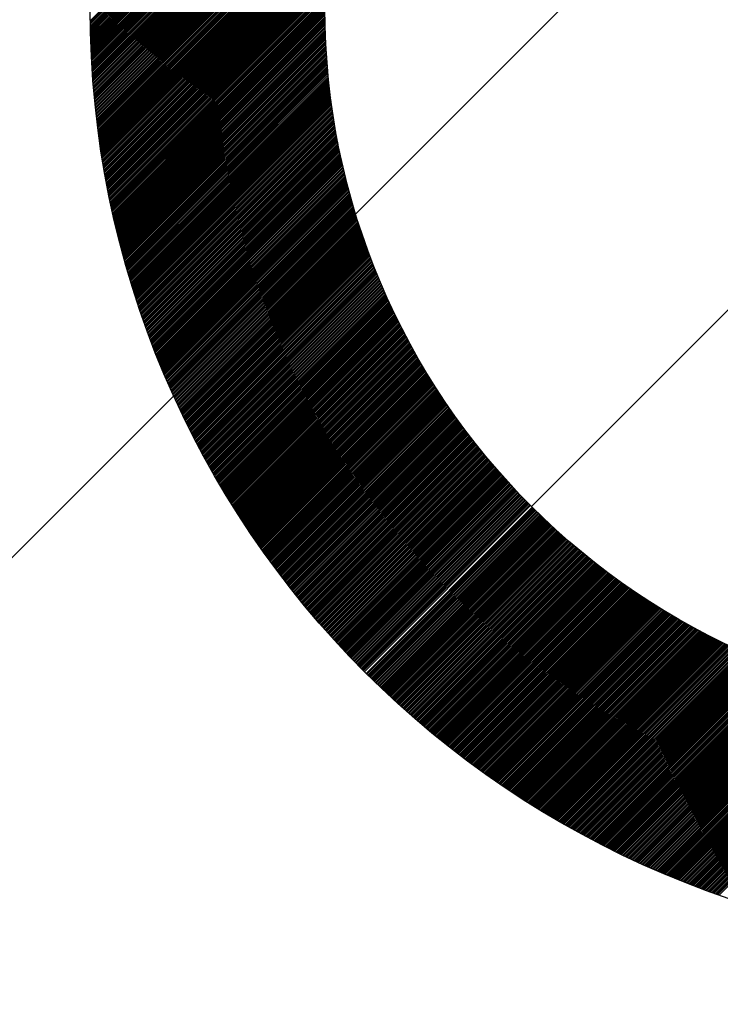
# Model space of a CAD drawing. Header units: millimetres. Extents: x -1753 to 37187, y -1972 to 14840.
# Tile 36 of 128: x 2016 to 2091, y 7625 to 7730. Entities that reach past the tile are written whole.
import ezdxf
from ezdxf.enums import TextEntityAlignment as Align

# ---------------------------------------------------------------- set-up
doc = ezdxf.new("R2010")
doc.units = ezdxf.units.MM
doc.header["$LTSCALE"] = 2
doc.header["$MEASUREMENT"] = 0
doc.linetypes.add('DASHED', pattern=[0.75, 0.5, -0.25])
doc.linetypes.add('HIDDEN', pattern=[0.375, 0.25, -0.125])
doc.layers.add('FIRE-SPKLR-EQP', color=1, linetype='Continuous', true_color=0xff0000)
doc.layers.add('FIRE-SPKLR-EQP-MPA-12SM-C', color=3, linetype='HIDDEN', true_color=0x00ff00)
doc.layers.add('GREY SCALE', color=9, linetype='Continuous', lineweight=0, true_color=0x808080)
doc.styles.get("Standard").update_dxf_attribs({"font": 'times.ttf'})

# ---------------------------------------------------------------- blocks, each defined once
blk = doc.blocks.new('SPKLR-EQP-PENDENT-68C')
at = {"layer": 'FIRE-SPKLR-EQP-MPA-12SM-C', "linetype": 'DASHED'}
blk.add_circle((0, 0), 2450, dxfattribs=at)
blk = doc.blocks.new('RCP LAYOUT')
at = {"layer": 'GREY SCALE', "lineweight": -3}
for p, q in [((200, 5856.85), (7723.15, 13380)), ((2070.97, 7677.98), (2177.03, 7784.04)), ((2024.01, 7729.66), (2055.19, 7760.84)), ((2024.01, 7729.48), (2055.05, 7760.53)), ((2024.01, 7729.31), (2054.92, 7760.22)), ((2024.02, 7729.14), (2054.79, 7759.91)), ((2024.02, 7728.96), (2054.67, 7759.61)), ((2024.02, 7728.79), (2054.55, 7759.31)), ((2024.03, 7728.62), (2054.43, 7759.01)), ((2024.03, 7728.45), (2054.31, 7758.72)), ((2024.04, 7728.27), (2054.19, 7758.43)), ((2024.04, 7728.1), (2054.08, 7758.14)), ((2024.05, 7727.93), (2053.97, 7757.85)), ((2024.05, 7727.76), (2053.86, 7757.56)), ((2024.06, 7727.59), (2053.75, 7757.28)), ((2024.06, 7727.42), (2053.65, 7757)), ((2024.07, 7727.25), (2053.54, 7756.72)), ((2024.08, 7727.08), (2053.44, 7756.44)), ((2024.08, 7726.91), (2053.35, 7756.17)), ((2024.09, 7726.74), (2053.25, 7755.89)), ((2024.1, 7726.57), (2053.15, 7755.62)), ((2024.11, 7726.4), (2053.06, 7755.35)), ((2024.11, 7726.23), (2052.97, 7755.08)), ((2024.12, 7726.06), (2052.88, 7754.82)), ((2024.13, 7725.89), (2052.79, 7754.55)), ((2024.14, 7725.72), (2052.7, 7754.29)), ((2024.15, 7725.56), (2052.62, 7754.03)), ((2024.16, 7725.39), (2052.54, 7753.77)), ((2024.17, 7725.22), (2052.45, 7753.51)), ((2024.18, 7725.05), (2052.37, 7753.25)), ((2024.19, 7724.89), (2052.3, 7753)), ((2024.2, 7724.72), (2052.22, 7752.74)), ((2024.21, 7724.55), (2052.14, 7752.49)), ((2024.22, 7724.39), (2052.07, 7752.24)), ((2024.23, 7724.22), (2051.99, 7751.99)), ((2024.24, 7724.06), (2051.92, 7751.74)), ((2024.25, 7723.89), (2051.85, 7751.49)), ((2024.27, 7723.73), (2051.78, 7751.24)), ((2024.28, 7723.56), (2051.71, 7751)), ((2024.29, 7723.4), (2051.65, 7750.76)), ((2024.3, 7723.23), (2051.58, 7750.51)), ((2024.32, 7723.07), (2051.52, 7750.27)), ((2024.33, 7722.91), (2051.45, 7750.03)), ((2024.34, 7722.74), (2051.39, 7749.79)), ((2024.36, 7722.58), (2051.33, 7749.55)), ((2024.37, 7722.42), (2051.27, 7749.32)), ((2024.38, 7722.26), (2051.21, 7749.08)), ((2024.4, 7722.09), (2051.15, 7748.85)), ((2024.41, 7721.93), (2051.1, 7748.61)), ((2024.43, 7721.77), (2051.04, 7748.38)), ((2024.44, 7721.61), (2050.99, 7748.15)), ((2024.46, 7721.45), (2050.93, 7747.92)), ((2024.47, 7721.28), (2050.88, 7747.69)), ((2024.49, 7721.12), (2050.83, 7747.46)), ((2024.51, 7720.96), (2050.78, 7747.23)), ((2024.52, 7720.8), (2050.73, 7747.01)), ((2024.54, 7720.64), (2050.68, 7746.78)), ((2024.56, 7720.48), (2050.63, 7746.56)), ((2024.57, 7720.32), (2050.58, 7746.33)), ((2024.59, 7720.16), (2050.54, 7746.11)), ((2024.61, 7720), (2050.49, 7745.89)), ((2024.63, 7719.85), (2050.45, 7745.67)), ((2024.64, 7719.69), (2050.4, 7745.45)), ((2024.66, 7719.53), (2050.36, 7745.23)), ((2024.68, 7719.37), (2050.32, 7745.01)), ((2024.7, 7719.21), (2050.28, 7744.79)), ((2024.72, 7719.05), (2050.24, 7744.57)), ((2024.74, 7718.9), (2050.2, 7744.36)), ((2024.76, 7718.74), (2050.16, 7744.14)), ((2024.78, 7718.58), (2050.12, 7743.93)), ((2024.79, 7718.42), (2050.08, 7743.71)), ((2024.82, 7718.27), (2050.05, 7743.5)), ((2024.84, 7718.11), (2050.01, 7743.29)), ((2024.86, 7717.95), (2049.98, 7743.08)), ((2024.88, 7717.8), (2049.94, 7742.87)), ((2024.9, 7717.64), (2049.91, 7742.65)), ((2024.92, 7717.49), (2049.88, 7742.45)), ((2024.94, 7717.33), (2049.85, 7742.24)), ((2024.96, 7717.18), (2049.81, 7742.03)), ((2024.98, 7717.02), (2049.78, 7741.82)), ((2025.01, 7716.87), (2049.75, 7741.62)), ((2025.03, 7716.71), (2049.72, 7741.41)), ((2025.05, 7716.56), (2049.7, 7741.2)), ((2025.07, 7716.4), (2049.67, 7741)), ((2025.1, 7716.25), (2049.64, 7740.8)), ((2025.12, 7716.1), (2049.61, 7740.59)), ((2025.14, 7715.94), (2049.59, 7740.39)), ((2025.16, 7715.79), (2049.56, 7740.19)), ((2025.19, 7715.64), (2049.54, 7739.99)), ((2025.21, 7715.48), (2049.52, 7739.79)), ((2025.24, 7715.33), (2049.49, 7739.59)), ((2025.26, 7715.18), (2049.47, 7739.39)), ((2025.29, 7715.03), (2049.45, 7739.19)), ((2025.31, 7714.87), (2049.43, 7738.99)), ((2025.34, 7714.72), (2049.4, 7738.79)), ((2025.36, 7714.57), (2049.38, 7738.59)), ((2025.39, 7714.42), (2049.36, 7738.4)), ((2025.41, 7714.27), (2049.35, 7738.2)), ((2025.44, 7714.12), (2049.33, 7738.01)), ((2025.46, 7713.97), (2049.31, 7737.81)), ((2025.49, 7713.81), (2049.29, 7737.62)), ((2025.52, 7713.66), (2049.27, 7737.42)), ((2025.54, 7713.51), (2049.26, 7737.23)), ((2025.57, 7713.36), (2049.24, 7737.04)), ((2025.6, 7713.21), (2049.23, 7736.85)), ((2025.62, 7713.06), (2049.21, 7736.65)), ((2025.65, 7712.92), (2049.2, 7736.46)), ((2025.68, 7712.77), (2049.19, 7736.27)), ((2025.71, 7712.62), (2049.17, 7736.08)), ((2025.73, 7712.47), (2049.16, 7735.89)), ((2025.76, 7712.32), (2049.15, 7735.71)), ((2025.79, 7712.17), (2049.14, 7735.52)), ((2025.82, 7712.02), (2049.12, 7735.33)), ((2025.85, 7711.88), (2049.11, 7735.14)), ((2025.88, 7711.73), (2049.1, 7734.95)), ((2025.91, 7711.58), (2049.09, 7734.77)), ((2025.93, 7711.43), (2049.09, 7734.58)), ((2025.96, 7711.28), (2049.08, 7734.4)), ((2025.99, 7711.14), (2049.07, 7734.21)), ((2026.02, 7710.99), (2049.06, 7734.03)), ((2026.05, 7710.84), (2049.05, 7733.84)), ((2026.08, 7710.7), (2049.05, 7733.66)), ((2026.11, 7710.55), (2049.04, 7733.48)), ((2026.15, 7710.41), (2049.03, 7733.29)), ((2026.18, 7710.26), (2049.03, 7733.11)), ((2026.21, 7710.11), (2049.02, 7732.93)), ((2026.24, 7709.97), (2049.02, 7732.75)), ((2026.27, 7709.82), (2049.02, 7732.57)), ((2026.3, 7709.68), (2049.01, 7732.39)), ((2026.33, 7709.53), (2049.01, 7732.21)), ((2026.37, 7709.39), (2049.01, 7732.03)), ((2026.4, 7709.24), (2049, 7731.85)), ((2026.43, 7709.1), (2049, 7731.67)), ((2026.46, 7708.95), (2049, 7731.49)), ((2026.49, 7708.81), (2049, 7731.32)), ((2026.53, 7708.67), (2049, 7731.14)), ((2026.56, 7708.52), (2049, 7730.96)), ((2026.59, 7708.38), (2049, 7730.79)), ((2026.63, 7708.24), (2049, 7730.61)), ((2026.66, 7708.09), (2049, 7730.43)), ((2026.69, 7707.95), (2049, 7730.26)), ((2026.73, 7707.81), (2049.01, 7730.08)), ((2026.76, 7707.66), (2049.01, 7729.91)), ((2026.8, 7707.52), (2049.01, 7729.74)), ((2026.83, 7707.38), (2049.01, 7729.56)), ((2026.87, 7707.24), (2049.02, 7729.39)), ((2026.9, 7707.1), (2049.02, 7729.22)), ((2026.94, 7706.95), (2049.03, 7729.04)), ((2026.97, 7706.81), (2049.03, 7728.87)), ((2027.01, 7706.67), (2049.04, 7728.7)), ((2027.04, 7706.53), (2049.04, 7728.53)), ((2027.08, 7706.39), (2049.05, 7728.36)), ((2027.11, 7706.25), (2049.05, 7728.19)), ((2027.15, 7706.11), (2049.06, 7728.02)), ((2027.19, 7705.97), (2049.07, 7727.85)), ((2027.22, 7705.83), (2049.07, 7727.68)), ((2027.26, 7705.69), (2049.08, 7727.51)), ((2027.3, 7705.55), (2049.09, 7727.34)), ((2027.33, 7705.41), (2049.1, 7727.17)), ((2027.37, 7705.27), (2049.11, 7727)), ((2027.41, 7705.13), (2049.12, 7726.84)), ((2027.44, 7704.99), (2049.13, 7726.67)), ((2027.48, 7704.85), (2049.14, 7726.5)), ((2027.52, 7704.71), (2049.15, 7726.33)), ((2027.56, 7704.57), (2049.16, 7726.17)), ((2027.6, 7704.43), (2049.17, 7726)), ((2027.63, 7704.29), (2049.18, 7725.84)), ((2027.67, 7704.15), (2049.19, 7725.67)), ((2027.71, 7704.02), (2049.2, 7725.51)), ((2027.75, 7703.88), (2049.21, 7725.34)), ((2027.79, 7703.74), (2049.23, 7725.18)), ((2027.83, 7703.6), (2049.24, 7725.01)), ((2027.87, 7703.47), (2049.25, 7724.85)), ((2027.91, 7703.33), (2049.27, 7724.69)), ((2027.95, 7703.19), (2049.28, 7724.52)), ((2027.99, 7703.05), (2049.3, 7724.36)), ((2028.03, 7702.92), (2049.31, 7724.2)), ((2028.07, 7702.78), (2049.32, 7724.04)), ((2028.11, 7702.64), (2049.34, 7723.88)), ((2028.15, 7702.51), (2049.36, 7723.72)), ((2028.19, 7702.37), (2049.37, 7723.55)), ((2028.23, 7702.24), (2049.39, 7723.39)), ((2028.27, 7702.1), (2049.4, 7723.23)), ((2028.31, 7701.96), (2049.42, 7723.07)), ((2028.35, 7701.83), (2049.44, 7722.91)), ((2028.39, 7701.69), (2049.46, 7722.76)), ((2028.44, 7701.56), (2049.47, 7722.6)), ((2028.48, 7701.42), (2049.49, 7722.44)), ((2028.52, 7701.29), (2049.51, 7722.28)), ((2028.56, 7701.15), (2049.53, 7722.12)), ((2028.6, 7701.02), (2049.55, 7721.96)), ((2028.65, 7700.88), (2049.57, 7721.81)), ((2028.69, 7700.75), (2049.59, 7721.65)), ((2028.73, 7700.62), (2049.61, 7721.49)), ((2028.77, 7700.48), (2049.63, 7721.34)), ((2028.82, 7700.35), (2049.65, 7721.18)), ((2028.86, 7700.21), (2049.67, 7721.02)), ((2028.9, 7700.08), (2049.69, 7720.87)), ((2028.95, 7699.95), (2049.71, 7720.71)), ((2028.99, 7699.81), (2049.73, 7720.56)), ((2029.03, 7699.68), (2049.75, 7720.4)), ((2029.08, 7699.55), (2049.78, 7720.25)), ((2029.12, 7699.42), (2049.8, 7720.09)), ((2029.17, 7699.28), (2049.82, 7719.94)), ((2029.21, 7699.15), (2049.84, 7719.79)), ((2029.25, 7699.02), (2049.87, 7719.63)), ((2029.3, 7698.89), (2049.89, 7719.48)), ((2029.34, 7698.75), (2049.92, 7719.33)), ((2029.39, 7698.62), (2049.94, 7719.17)), ((2029.43, 7698.49), (2049.96, 7719.02)), ((2029.48, 7698.36), (2049.99, 7718.87)), ((2029.53, 7698.23), (2050.01, 7718.72)), ((2029.57, 7698.1), (2050.04, 7718.57)), ((2029.62, 7697.97), (2050.06, 7718.41)), ((2029.66, 7697.84), (2050.09, 7718.26)), ((2029.71, 7697.7), (2050.12, 7718.11)), ((2029.75, 7697.57), (2050.14, 7717.96)), ((2029.8, 7697.44), (2050.17, 7717.81)), ((2029.85, 7697.31), (2050.2, 7717.66)), ((2029.89, 7697.18), (2050.22, 7717.51)), ((2029.94, 7697.05), (2050.25, 7717.36)), ((2029.99, 7696.92), (2050.28, 7717.22)), ((2030.04, 7696.79), (2050.31, 7717.07)), ((2030.08, 7696.66), (2050.34, 7716.92)), ((2030.13, 7696.54), (2050.36, 7716.77)), ((2030.18, 7696.41), (2050.39, 7716.62)), ((2030.23, 7696.28), (2050.42, 7716.47)), ((2030.27, 7696.15), (2050.45, 7716.33)), ((2030.32, 7696.02), (2050.48, 7716.18)), ((2030.37, 7695.89), (2050.51, 7716.03)), ((2030.42, 7695.76), (2050.54, 7715.89)), ((2030.47, 7695.63), (2050.57, 7715.74)), ((2030.51, 7695.51), (2050.6, 7715.59)), ((2030.56, 7695.38), (2050.63, 7715.45)), ((2030.61, 7695.25), (2050.66, 7715.3)), ((2030.66, 7695.12), (2050.69, 7715.16)), ((2030.71, 7694.99), (2050.73, 7715.01)), ((2030.76, 7694.87), (2050.76, 7714.87)), ((2030.81, 7694.74), (2050.79, 7714.72)), ((2030.86, 7694.61), (2050.82, 7714.58)), ((2030.91, 7694.49), (2050.85, 7714.43)), ((2030.96, 7694.36), (2050.89, 7714.29)), ((2031.01, 7694.23), (2050.92, 7714.14)), ((2031.06, 7694.11), (2050.95, 7714)), ((2031.11, 7693.98), (2050.99, 7713.86)), ((2031.16, 7693.85), (2051.02, 7713.71)), ((2031.21, 7693.73), (2051.06, 7713.57)), ((2031.26, 7693.6), (2051.09, 7713.43)), ((2031.31, 7693.47), (2051.12, 7713.29)), ((2031.36, 7693.35), (2051.16, 7713.14)), ((2031.41, 7693.22), (2051.19, 7713)), ((2031.46, 7693.1), (2051.23, 7712.86)), ((2031.52, 7692.97), (2051.26, 7712.72)), ((2031.57, 7692.85), (2051.3, 7712.58)), ((2031.62, 7692.72), (2051.34, 7712.44)), ((2031.67, 7692.6), (2051.37, 7712.3)), ((2031.72, 7692.47), (2051.41, 7712.16)), ((2031.78, 7692.35), (2051.44, 7712.02)), ((2031.83, 7692.22), (2051.48, 7711.88)), ((2031.88, 7692.1), (2051.52, 7711.74)), ((2031.93, 7691.97), (2051.56, 7711.6)), ((2031.99, 7691.85), (2051.59, 7711.46)), ((2032.04, 7691.73), (2051.63, 7711.32)), ((2032.09, 7691.6), (2051.67, 7711.18)), ((2032.14, 7691.48), (2051.71, 7711.04)), ((2032.2, 7691.36), (2051.75, 7710.9)), ((2032.25, 7691.23), (2051.78, 7710.76)), ((2032.3, 7691.11), (2051.82, 7710.63)), ((2032.36, 7690.99), (2051.86, 7710.49)), ((2032.41, 7690.86), (2051.9, 7710.35)), ((2032.47, 7690.74), (2051.94, 7710.21)), ((2032.52, 7690.62), (2051.98, 7710.08)), ((2032.57, 7690.49), (2052.02, 7709.94)), ((2032.63, 7690.37), (2052.06, 7709.8)), ((2032.68, 7690.25), (2052.1, 7709.67)), ((2032.74, 7690.13), (2052.14, 7709.53)), ((2032.79, 7690.01), (2052.18, 7709.39)), ((2032.85, 7689.88), (2052.22, 7709.26)), ((2032.9, 7689.76), (2052.26, 7709.12)), ((2032.96, 7689.64), (2052.31, 7708.99)), ((2033.01, 7689.52), (2052.35, 7708.85)), ((2033.07, 7689.4), (2052.39, 7708.72)), ((2033.12, 7689.28), (2052.43, 7708.58)), ((2033.18, 7689.16), (2052.47, 7708.45)), ((2033.24, 7689.03), (2052.52, 7708.31)), ((2033.29, 7688.91), (2052.56, 7708.18)), ((2033.35, 7688.79), (2052.6, 7708.05)), ((2033.4, 7688.67), (2052.64, 7707.91)), ((2033.46, 7688.55), (2052.69, 7707.78)), ((2033.52, 7688.43), (2052.73, 7707.65)), ((2033.57, 7688.31), (2052.78, 7707.51)), ((2033.63, 7688.19), (2052.82, 7707.38)), ((2033.69, 7688.07), (2052.86, 7707.25)), ((2033.74, 7687.95), (2052.91, 7707.12)), ((2033.8, 7687.83), (2052.95, 7706.98)), ((2033.86, 7687.71), (2053, 7706.85)), ((2033.92, 7687.59), (2053.04, 7706.72)), ((2033.97, 7687.47), (2053.09, 7706.59)), ((2034.03, 7687.36), (2053.13, 7706.46)), ((2034.09, 7687.24), (2053.18, 7706.33)), ((2034.15, 7687.12), (2053.22, 7706.19)), ((2034.21, 7687), (2053.27, 7706.06)), ((2034.26, 7686.88), (2053.32, 7705.93)), ((2034.32, 7686.76), (2053.36, 7705.8)), ((2034.38, 7686.64), (2053.41, 7705.67)), ((2034.44, 7686.53), (2053.46, 7705.54)), ((2034.5, 7686.41), (2053.5, 7705.41)), ((2034.56, 7686.29), (2053.55, 7705.28)), ((2034.62, 7686.17), (2053.6, 7705.15)), ((2034.67, 7686.05), (2053.64, 7705.02)), ((2034.73, 7685.94), (2053.69, 7704.9)), ((2034.79, 7685.82), (2053.74, 7704.77)), ((2034.85, 7685.7), (2053.79, 7704.64)), ((2034.91, 7685.58), (2053.84, 7704.51)), ((2034.97, 7685.47), (2053.89, 7704.38)), ((2035.03, 7685.35), (2053.93, 7704.25)), ((2035.09, 7685.23), (2053.98, 7704.13)), ((2035.15, 7685.12), (2054.03, 7704)), ((2035.21, 7685), (2054.08, 7703.87)), ((2035.27, 7684.88), (2054.13, 7703.74)), ((2035.33, 7684.77), (2054.18, 7703.62)), ((2035.39, 7684.65), (2054.23, 7703.49)), ((2035.45, 7684.54), (2054.28, 7703.36)), ((2035.52, 7684.42), (2054.33, 7703.24)), ((2035.58, 7684.3), (2054.38, 7703.11)), ((2035.64, 7684.19), (2054.43, 7702.98)), ((2035.7, 7684.07), (2054.48, 7702.86)), ((2035.76, 7683.96), (2054.53, 7702.73)), ((2035.82, 7683.84), (2054.59, 7702.61)), ((2035.88, 7683.73), (2054.64, 7702.48)), ((2035.95, 7683.61), (2054.69, 7702.36)), ((2036.01, 7683.5), (2054.74, 7702.23)), ((2036.07, 7683.38), (2054.79, 7702.11)), ((2036.13, 7683.27), (2054.84, 7701.98)), ((2036.19, 7683.15), (2054.9, 7701.86)), ((2036.26, 7683.04), (2054.95, 7701.73)), ((2036.32, 7682.93), (2055, 7701.61)), ((2036.38, 7682.81), (2055.06, 7701.48)), ((2036.44, 7682.7), (2055.11, 7701.36)), ((2036.51, 7682.58), (2055.16, 7701.24)), ((2036.57, 7682.47), (2055.22, 7701.11)), ((2036.63, 7682.36), (2055.27, 7700.99)), ((2036.7, 7682.24), (2055.32, 7700.87)), ((2036.76, 7682.13), (2055.38, 7700.75)), ((2036.82, 7682.02), (2055.43, 7700.62)), ((2036.89, 7681.9), (2055.49, 7700.5)), ((2036.95, 7681.79), (2055.54, 7700.38)), ((2037.01, 7681.68), (2055.59, 7700.26)), ((2037.08, 7681.56), (2055.65, 7700.13)), ((2037.14, 7681.45), (2055.7, 7700.01)), ((2037.21, 7681.34), (2055.76, 7699.89)), ((2037.27, 7681.23), (2055.82, 7699.77)), ((2037.34, 7681.11), (2055.87, 7699.65)), ((2037.4, 7681), (2055.93, 7699.53)), ((2037.47, 7680.89), (2055.98, 7699.41)), ((2037.53, 7680.78), (2056.04, 7699.29)), ((2037.6, 7680.67), (2056.1, 7699.17)), ((2037.66, 7680.55), (2056.15, 7699.05)), ((2037.73, 7680.44), (2056.21, 7698.93)), ((2037.79, 7680.33), (2056.27, 7698.81)), ((2037.86, 7680.22), (2056.32, 7698.69)), ((2037.92, 7680.11), (2056.38, 7698.57)), ((2037.99, 7680), (2056.44, 7698.45)), ((2038.05, 7679.89), (2056.49, 7698.33)), ((2038.12, 7679.78), (2056.55, 7698.21)), ((2038.19, 7679.67), (2056.61, 7698.09)), ((2038.25, 7679.56), (2056.67, 7697.97)), ((2038.32, 7679.45), (2056.73, 7697.85)), ((2038.39, 7679.33), (2056.79, 7697.73)), ((2038.45, 7679.22), (2056.84, 7697.62)), ((2038.52, 7679.11), (2056.9, 7697.5)), ((2038.59, 7679), (2056.96, 7697.38)), ((2038.65, 7678.89), (2057.02, 7697.26)), ((2038.72, 7678.79), (2057.08, 7697.15)), ((2038.79, 7678.68), (2057.14, 7697.03)), ((2038.85, 7678.57), (2057.2, 7696.91)), ((2038.92, 7678.46), (2057.26, 7696.79)), ((2038.99, 7678.35), (2057.32, 7696.68)), ((2039.06, 7678.24), (2057.38, 7696.56)), ((2039.12, 7678.13), (2057.44, 7696.44)), ((2039.19, 7678.02), (2057.5, 7696.33)), ((2039.26, 7677.91), (2057.56, 7696.21)), ((2039.33, 7677.8), (2057.62, 7696.1)), ((2039.4, 7677.69), (2057.68, 7695.98)), ((2039.47, 7677.59), (2057.74, 7695.86)), ((2039.53, 7677.48), (2057.8, 7695.75)), ((2039.6, 7677.37), (2057.87, 7695.63)), ((2039.67, 7677.26), (2057.93, 7695.52)), ((2039.74, 7677.15), (2057.99, 7695.4)), ((2039.81, 7677.05), (2058.05, 7695.29)), ((2039.88, 7676.94), (2058.11, 7695.17)), ((2039.95, 7676.83), (2058.18, 7695.06)), ((2040.02, 7676.72), (2058.24, 7694.95)), ((2040.09, 7676.62), (2058.3, 7694.83)), ((2040.16, 7676.51), (2058.36, 7694.72)), ((2040.23, 7676.4), (2058.43, 7694.6)), ((2040.3, 7676.3), (2058.49, 7694.49)), ((2040.37, 7676.19), (2058.55, 7694.38)), ((2040.44, 7676.08), (2058.62, 7694.26)), ((2040.51, 7675.98), (2058.68, 7694.15)), ((2040.58, 7675.87), (2058.75, 7694.04)), ((2040.65, 7675.76), (2058.81, 7693.93)), ((2040.72, 7675.66), (2058.87, 7693.81)), ((2040.79, 7675.55), (2058.94, 7693.7)), ((2040.86, 7675.44), (2059, 7693.59)), ((2040.93, 7675.34), (2059.07, 7693.48)), ((2041, 7675.23), (2059.13, 7693.36)), ((2041.07, 7675.13), (2059.2, 7693.25)), ((2041.14, 7675.02), (2059.26, 7693.14)), ((2041.21, 7674.92), (2059.33, 7693.03)), ((2041.29, 7674.81), (2059.39, 7692.92)), ((2041.36, 7674.7), (2059.46, 7692.81)), ((2041.43, 7674.6), (2059.52, 7692.7)), ((2041.5, 7674.49), (2059.59, 7692.58)), ((2041.57, 7674.39), (2059.66, 7692.47)), ((2041.64, 7674.29), (2059.72, 7692.36)), ((2041.72, 7674.18), (2059.79, 7692.25)), ((2041.79, 7674.08), (2059.86, 7692.14)), ((2041.86, 7673.97), (2059.92, 7692.03)), ((2041.93, 7673.87), (2059.99, 7691.92)), ((2042.01, 7673.76), (2060.06, 7691.81)), ((2042.08, 7673.66), (2060.12, 7691.7)), ((2042.15, 7673.56), (2060.19, 7691.59)), ((2042.22, 7673.45), (2060.26, 7691.49)), ((2042.3, 7673.35), (2060.33, 7691.38)), ((2042.37, 7673.24), (2060.39, 7691.27)), ((2042.44, 7673.14), (2060.46, 7691.16)), ((2042.52, 7673.04), (2060.53, 7691.05)), ((2042.59, 7672.93), (2060.6, 7690.94)), ((2042.66, 7672.83), (2060.67, 7690.83)), ((2042.74, 7672.73), (2060.74, 7690.73)), ((2042.81, 7672.63), (2060.81, 7690.62)), ((2042.89, 7672.52), (2060.87, 7690.51)), ((2042.96, 7672.42), (2060.94, 7690.4)), ((2043.03, 7672.32), (2061.01, 7690.29)), ((2043.11, 7672.21), (2061.08, 7690.19)), ((2043.18, 7672.11), (2061.15, 7690.08)), ((2043.26, 7672.01), (2061.22, 7689.97)), ((2043.33, 7671.91), (2061.29, 7689.87)), ((2043.41, 7671.81), (2061.36, 7689.76)), ((2043.48, 7671.7), (2061.43, 7689.65)), ((2043.56, 7671.6), (2061.5, 7689.55)), ((2043.63, 7671.5), (2061.57, 7689.44)), ((2043.71, 7671.4), (2061.64, 7689.33)), ((2043.78, 7671.3), (2061.71, 7689.23)), ((2043.86, 7671.2), (2061.79, 7689.12)), ((2043.93, 7671.1), (2061.86, 7689.02)), ((2044.01, 7670.99), (2061.93, 7688.91)), ((2044.09, 7670.89), (2062, 7688.81)), ((2044.16, 7670.79), (2062.07, 7688.7)), ((2044.24, 7670.69), (2062.14, 7688.6)), ((2044.31, 7670.59), (2062.22, 7688.49)), ((2044.39, 7670.49), (2062.29, 7688.39)), ((2044.47, 7670.39), (2062.36, 7688.28)), ((2044.54, 7670.29), (2062.43, 7688.18)), ((2044.62, 7670.19), (2062.5, 7688.07)), ((2044.7, 7670.09), (2062.58, 7687.97)), ((2044.77, 7669.99), (2062.65, 7687.87)), ((2044.85, 7669.89), (2062.72, 7687.76)), ((2044.93, 7669.79), (2062.8, 7687.66)), ((2045.01, 7669.69), (2062.87, 7687.56)), ((2045.08, 7669.59), (2062.94, 7687.45)), ((2045.16, 7669.49), (2063.02, 7687.35)), ((2045.24, 7669.39), (2063.09, 7687.25)), ((2045.32, 7669.29), (2063.16, 7687.14)), ((2045.39, 7669.19), (2063.24, 7687.04)), ((2045.47, 7669.1), (2063.31, 7686.94)), ((2045.55, 7669), (2063.39, 7686.84)), ((2045.63, 7668.9), (2063.46, 7686.73)), ((2045.7, 7668.8), (2063.54, 7686.63)), ((2045.78, 7668.7), (2063.61, 7686.53)), ((2045.86, 7668.6), (2063.69, 7686.43)), ((2045.94, 7668.51), (2063.76, 7686.33)), ((2046.02, 7668.41), (2063.84, 7686.23)), ((2046.1, 7668.31), (2063.91, 7686.12)), ((2046.18, 7668.21), (2063.99, 7686.02)), ((2046.26, 7668.11), (2064.06, 7685.92)), ((2046.33, 7668.02), (2064.14, 7685.82)), ((2046.41, 7667.92), (2064.22, 7685.72)), ((2046.49, 7667.82), (2064.29, 7685.62)), ((2046.57, 7667.72), (2064.37, 7685.52)), ((2046.65, 7667.63), (2064.45, 7685.42)), ((2046.73, 7667.53), (2064.52, 7685.32)), ((2046.81, 7667.43), (2064.6, 7685.22)), ((2046.89, 7667.34), (2064.68, 7685.12)), ((2046.97, 7667.24), (2064.75, 7685.02)), ((2047.05, 7667.14), (2064.83, 7684.92)), ((2047.13, 7667.05), (2064.91, 7684.82)), ((2047.21, 7666.95), (2064.99, 7684.72)), ((2047.29, 7666.85), (2065.06, 7684.62)), ((2047.37, 7666.76), (2065.14, 7684.52)), ((2047.45, 7666.66), (2065.22, 7684.43)), ((2047.53, 7666.56), (2065.3, 7684.33)), ((2047.62, 7666.47), (2065.38, 7684.23)), ((2047.7, 7666.37), (2065.46, 7684.13)), ((2047.78, 7666.28), (2065.53, 7684.03)), ((2047.86, 7666.18), (2065.61, 7683.93)), ((2047.94, 7666.09), (2065.69, 7683.84)), ((2048.02, 7665.99), (2065.77, 7683.74)), ((2048.1, 7665.9), (2065.85, 7683.64)), ((2048.19, 7665.8), (2065.93, 7683.54)), ((2048.27, 7665.71), (2066.01, 7683.45)), ((2048.35, 7665.61), (2066.09, 7683.35)), ((2048.43, 7665.52), (2066.17, 7683.25)), ((2048.51, 7665.42), (2066.25, 7683.16)), ((2048.6, 7665.33), (2066.33, 7683.06)), ((2048.68, 7665.23), (2066.41, 7682.96)), ((2048.76, 7665.14), (2066.49, 7682.87)), ((2048.84, 7665.04), (2066.57, 7682.77)), ((2048.93, 7664.95), (2066.65, 7682.68)), ((2049.01, 7664.86), (2066.73, 7682.58)), ((2049.09, 7664.76), (2066.81, 7682.48)), ((2049.17, 7664.67), (2066.89, 7682.39)), ((2049.26, 7664.57), (2066.98, 7682.29)), ((2049.34, 7664.48), (2067.06, 7682.2)), ((2049.42, 7664.39), (2067.14, 7682.1)), ((2049.51, 7664.29), (2067.22, 7682.01)), ((2049.59, 7664.2), (2067.3, 7681.91)), ((2049.67, 7664.11), (2067.38, 7681.82)), ((2049.76, 7664.01), (2067.47, 7681.72)), ((2049.84, 7663.92), (2067.55, 7681.63)), ((2049.93, 7663.83), (2067.63, 7681.53)), ((2050.01, 7663.74), (2067.71, 7681.44)), ((2050.09, 7663.64), (2067.8, 7681.35)), ((2050.18, 7663.55), (2067.88, 7681.25)), ((2050.26, 7663.46), (2067.96, 7681.16)), ((2050.35, 7663.37), (2068.05, 7681.07)), ((2050.43, 7663.27), (2068.13, 7680.97)), ((2050.52, 7663.18), (2068.21, 7680.88)), ((2050.6, 7663.09), (2068.3, 7680.79)), ((2050.69, 7663), (2068.38, 7680.69)), ((2050.77, 7662.91), (2068.47, 7680.6)), ((2050.86, 7662.82), (2068.55, 7680.51)), ((2050.94, 7662.72), (2068.63, 7680.42)), ((2051.03, 7662.63), (2068.72, 7680.32)), ((2051.11, 7662.54), (2068.8, 7680.23)), ((2051.2, 7662.45), (2068.89, 7680.14)), ((2051.29, 7662.36), (2068.97, 7680.05)), ((2051.37, 7662.27), (2069.06, 7679.96)), ((2051.46, 7662.18), (2069.14, 7679.86)), ((2051.54, 7662.09), (2069.23, 7679.77)), ((2051.63, 7662), (2069.31, 7679.68)), ((2051.72, 7661.91), (2069.4, 7679.59)), ((2051.8, 7661.82), (2069.49, 7679.5)), ((2051.89, 7661.73), (2069.57, 7679.41)), ((2051.98, 7661.64), (2069.66, 7679.32)), ((2052.06, 7661.55), (2069.74, 7679.23)), ((2052.15, 7661.46), (2069.83, 7679.14)), ((2052.24, 7661.37), (2069.92, 7679.05)), ((2052.32, 7661.28), (2070, 7678.96)), ((2052.41, 7661.19), (2070.09, 7678.87)), ((2052.5, 7661.1), (2070.18, 7678.78)), ((2052.59, 7661.01), (2070.26, 7678.69)), ((2052.67, 7660.92), (2070.35, 7678.6)), ((2052.76, 7660.83), (2070.44, 7678.51)), ((2052.85, 7660.74), (2070.53, 7678.42)), ((2052.94, 7660.65), (2070.61, 7678.33)), ((2053.02, 7660.56), (2070.7, 7678.24)), ((2053.11, 7660.47), (2070.79, 7678.15)), ((2053.2, 7660.39), (2070.88, 7678.06)), ((2053.38, 7660.21), (2071.06, 7677.89)), ((2053.47, 7660.12), (2071.14, 7677.8)), ((2053.55, 7660.03), (2071.23, 7677.71)), ((2053.64, 7659.95), (2071.32, 7677.62)), ((2053.73, 7659.86), (2071.41, 7677.54)), ((2053.82, 7659.77), (2071.5, 7677.45)), ((2053.91, 7659.68), (2071.59, 7677.36)), ((2054, 7659.59), (2071.68, 7677.27)), ((2054.09, 7659.51), (2071.77, 7677.19)), ((2054.18, 7659.42), (2071.86, 7677.1)), ((2054.27, 7659.33), (2071.95, 7677.01)), ((2054.36, 7659.25), (2072.04, 7676.93)), ((2054.45, 7659.16), (2072.13, 7676.84)), ((2054.54, 7659.07), (2072.22, 7676.75)), ((2054.63, 7658.98), (2072.31, 7676.67)), ((2054.72, 7658.9), (2072.4, 7676.58)), ((2054.81, 7658.81), (2072.49, 7676.49)), ((2054.9, 7658.72), (2072.58, 7676.41)), ((2054.99, 7658.64), (2072.67, 7676.32)), ((2055.08, 7658.55), (2072.76, 7676.24)), ((2055.17, 7658.47), (2072.86, 7676.15)), ((2055.26, 7658.38), (2072.95, 7676.07)), ((2055.35, 7658.29), (2073.04, 7675.98)), ((2055.44, 7658.21), (2073.13, 7675.9)), ((2055.53, 7658.12), (2073.22, 7675.81)), ((2055.62, 7658.04), (2073.31, 7675.73)), ((2055.72, 7657.95), (2073.41, 7675.64)), ((2055.81, 7657.87), (2073.5, 7675.56)), ((2055.9, 7657.78), (2073.59, 7675.47)), ((2055.99, 7657.7), (2073.68, 7675.39)), ((2056.08, 7657.61), (2073.78, 7675.31)), ((2056.17, 7657.53), (2073.87, 7675.22)), ((2056.27, 7657.44), (2073.96, 7675.14)), ((2056.36, 7657.36), (2074.06, 7675.06)), ((2056.45, 7657.27), (2074.15, 7674.97)), ((2056.54, 7657.19), (2074.24, 7674.89)), ((2056.64, 7657.1), (2074.34, 7674.81)), ((2056.73, 7657.02), (2074.43, 7674.72)), ((2056.82, 7656.93), (2074.53, 7674.64)), ((2056.91, 7656.85), (2074.62, 7674.56)), ((2057.01, 7656.77), (2074.71, 7674.48)), ((2057.1, 7656.68), (2074.81, 7674.39)), ((2057.19, 7656.6), (2074.9, 7674.31)), ((2057.29, 7656.52), (2075, 7674.23)), ((2057.38, 7656.43), (2075.09, 7674.15)), ((2057.47, 7656.35), (2075.19, 7674.07)), ((2057.57, 7656.27), (2075.28, 7673.98)), ((2057.66, 7656.18), (2075.38, 7673.9)), ((2057.75, 7656.1), (2075.48, 7673.82)), ((2057.85, 7656.02), (2075.57, 7673.74)), ((2057.94, 7655.93), (2075.67, 7673.66)), ((2058.04, 7655.85), (2075.76, 7673.58)), ((2058.13, 7655.77), (2075.86, 7673.5)), ((2058.22, 7655.69), (2075.96, 7673.42)), ((2058.32, 7655.6), (2076.05, 7673.34)), ((2058.41, 7655.52), (2076.15, 7673.26)), ((2058.51, 7655.44), (2076.24, 7673.18)), ((2058.6, 7655.36), (2076.34, 7673.1)), ((2058.7, 7655.28), (2076.44, 7673.02)), ((2058.79, 7655.19), (2076.54, 7672.94)), ((2058.89, 7655.11), (2076.63, 7672.86)), ((2058.98, 7655.03), (2076.73, 7672.78)), ((2059.08, 7654.95), (2076.83, 7672.7)), ((2059.17, 7654.87), (2076.93, 7672.62)), ((2059.27, 7654.79), (2077.02, 7672.54)), ((2059.36, 7654.71), (2077.12, 7672.46)), ((2059.46, 7654.62), (2077.22, 7672.39)), ((2059.56, 7654.54), (2077.32, 7672.31)), ((2059.65, 7654.46), (2077.42, 7672.23)), ((2059.75, 7654.38), (2077.52, 7672.15)), ((2059.84, 7654.3), (2077.62, 7672.07)), ((2059.94, 7654.22), (2077.71, 7671.99)), ((2060.04, 7654.14), (2077.81, 7671.92)), ((2060.13, 7654.06), (2077.91, 7671.84)), ((2060.23, 7653.98), (2078.01, 7671.76)), ((2060.33, 7653.9), (2078.11, 7671.69)), ((2060.42, 7653.82), (2078.21, 7671.61)), ((2060.52, 7653.74), (2078.31, 7671.53)), ((2060.62, 7653.66), (2078.41, 7671.45)), ((2060.71, 7653.58), (2078.51, 7671.38)), ((2060.81, 7653.5), (2078.61, 7671.3)), ((2060.91, 7653.42), (2078.71, 7671.23)), ((2061.01, 7653.34), (2078.81, 7671.15)), ((2061.1, 7653.26), (2078.91, 7671.07)), ((2061.2, 7653.18), (2079.01, 7671)), ((2061.3, 7653.11), (2079.12, 7670.92)), ((2061.4, 7653.03), (2079.22, 7670.85)), ((2061.5, 7652.95), (2079.32, 7670.77)), ((2061.59, 7652.87), (2079.42, 7670.7)), ((2061.69, 7652.79), (2079.52, 7670.62)), ((2061.79, 7652.71), (2079.62, 7670.55)), ((2061.89, 7652.64), (2079.73, 7670.47)), ((2061.99, 7652.56), (2079.83, 7670.4)), ((2062.09, 7652.48), (2079.93, 7670.32)), ((2062.19, 7652.4), (2080.03, 7670.25)), ((2062.29, 7652.32), (2080.14, 7670.17)), ((2062.38, 7652.25), (2080.24, 7670.1)), ((2062.48, 7652.17), (2080.34, 7670.03)), ((2062.58, 7652.09), (2080.44, 7669.95)), ((2062.68, 7652.01), (2080.55, 7669.88)), ((2062.78, 7651.94), (2080.65, 7669.8)), ((2062.88, 7651.86), (2080.75, 7669.73)), ((2062.98, 7651.78), (2080.86, 7669.66)), ((2063.08, 7651.71), (2080.96, 7669.59)), ((2063.18, 7651.63), (2081.07, 7669.51)), ((2063.28, 7651.55), (2081.17, 7669.44)), ((2063.38, 7651.48), (2081.27, 7669.37)), ((2063.48, 7651.4), (2081.38, 7669.3)), ((2063.58, 7651.32), (2081.48, 7669.22)), ((2063.68, 7651.25), (2081.59, 7669.15)), ((2063.78, 7651.17), (2081.69, 7669.08)), ((2063.89, 7651.09), (2081.8, 7669.01)), ((2063.99, 7651.02), (2081.9, 7668.94)), ((2064.09, 7650.94), (2082.01, 7668.87)), ((2064.19, 7650.87), (2082.11, 7668.79)), ((2064.29, 7650.79), (2082.22, 7668.72)), ((2064.39, 7650.72), (2082.33, 7668.65)), ((2064.49, 7650.64), (2082.43, 7668.58)), ((2064.59, 7650.57), (2082.54, 7668.51)), ((2064.7, 7650.49), (2082.65, 7668.44)), ((2064.8, 7650.42), (2082.75, 7668.37)), ((2064.9, 7650.34), (2082.86, 7668.3)), ((2065, 7650.27), (2082.97, 7668.23)), ((2065.1, 7650.19), (2083.07, 7668.16)), ((2065.21, 7650.12), (2083.18, 7668.09)), ((2065.31, 7650.04), (2083.29, 7668.02)), ((2065.41, 7649.97), (2083.39, 7667.95)), ((2065.51, 7649.89), (2083.5, 7667.88)), ((2065.62, 7649.82), (2083.61, 7667.81)), ((2065.72, 7649.75), (2083.72, 7667.74)), ((2065.82, 7649.67), (2083.83, 7667.68)), ((2065.93, 7649.6), (2083.93, 7667.61)), ((2066.03, 7649.53), (2084.04, 7667.54)), ((2066.13, 7649.45), (2084.15, 7667.47)), ((2066.24, 7649.38), (2084.26, 7667.4)), ((2066.34, 7649.31), (2084.37, 7667.33)), ((2066.44, 7649.23), (2084.48, 7667.27)), ((2066.55, 7649.16), (2084.59, 7667.2)), ((2066.65, 7649.09), (2084.7, 7667.13)), ((2066.75, 7649.01), (2084.81, 7667.06)), ((2066.86, 7648.94), (2084.91, 7667)), ((2066.96, 7648.87), (2085.02, 7666.93)), ((2067.07, 7648.8), (2085.13, 7666.86)), ((2067.17, 7648.72), (2085.24, 7666.8)), ((2067.28, 7648.65), (2085.36, 7666.73)), ((2067.38, 7648.58), (2085.47, 7666.66)), ((2067.49, 7648.51), (2085.58, 7666.6)), ((2067.59, 7648.44), (2085.69, 7666.53)), ((2067.7, 7648.37), (2085.8, 7666.47)), ((2067.8, 7648.29), (2085.91, 7666.4)), ((2067.91, 7648.22), (2086.02, 7666.34)), ((2068.01, 7648.15), (2086.13, 7666.27)), ((2068.12, 7648.08), (2086.24, 7666.21)), ((2068.22, 7648.01), (2086.36, 7666.14)), ((2068.33, 7647.94), (2086.47, 7666.08)), ((2068.44, 7647.87), (2086.58, 7666.01)), ((2068.54, 7647.8), (2086.69, 7665.95)), ((2068.65, 7647.73), (2086.8, 7665.88)), ((2068.75, 7647.65), (2086.92, 7665.82)), ((2068.86, 7647.58), (2087.03, 7665.75)), ((2068.97, 7647.51), (2087.14, 7665.69)), ((2069.07, 7647.44), (2087.26, 7665.63)), ((2069.18, 7647.37), (2087.37, 7665.56)), ((2069.29, 7647.3), (2087.48, 7665.5)), ((2069.39, 7647.23), (2087.6, 7665.44)), ((2069.5, 7647.16), (2087.71, 7665.37)), ((2069.61, 7647.09), (2087.82, 7665.31)), ((2069.72, 7647.03), (2087.94, 7665.25)), ((2069.82, 7646.96), (2088.05, 7665.18)), ((2069.93, 7646.89), (2088.17, 7665.12)), ((2070.04, 7646.82), (2088.28, 7665.06)), ((2070.15, 7646.75), (2088.4, 7665)), ((2070.25, 7646.68), (2088.51, 7664.94)), ((2070.36, 7646.61), (2088.63, 7664.87)), ((2070.47, 7646.54), (2088.74, 7664.81)), ((2070.58, 7646.47), (2088.86, 7664.75)), ((2070.69, 7646.41), (2088.97, 7664.69)), ((2070.79, 7646.34), (2089.09, 7664.63)), ((2070.9, 7646.27), (2089.2, 7664.57)), ((2071.01, 7646.2), (2089.32, 7664.51)), ((2071.12, 7646.13), (2089.44, 7664.45)), ((2071.23, 7646.07), (2089.55, 7664.39)), ((2071.34, 7646), (2089.67, 7664.33)), ((2071.45, 7645.93), (2089.79, 7664.27)), ((2071.56, 7645.86), (2089.9, 7664.21)), ((2071.67, 7645.8), (2090.02, 7664.15)), ((2071.78, 7645.73), (2090.14, 7664.09)), ((2071.89, 7645.66), (2090.25, 7664.03)), ((2072, 7645.59), (2090.37, 7663.97)), ((2072.11, 7645.53), (2090.49, 7663.91)), ((2072.22, 7645.46), (2090.61, 7663.85)), ((2072.33, 7645.39), (2090.73, 7663.79)), ((2072.44, 7645.33), (2090.84, 7663.73)), ((2072.55, 7645.26), (2090.96, 7663.68)), ((2072.66, 7645.19), (2091.08, 7663.62)), ((2072.77, 7645.13), (2091.2, 7663.56)), ((2072.88, 7645.06), (2091.32, 7663.5)), ((2072.99, 7645), (2091.44, 7663.45)), ((2073.1, 7644.93), (2091.56, 7663.39)), ((2073.21, 7644.87), (2091.68, 7663.33)), ((2073.32, 7644.8), (2091.8, 7663.27)), ((2073.44, 7644.73), (2091.92, 7663.22)), ((2073.55, 7644.67), (2092.04, 7663.16)), ((2073.66, 7644.6), (2092.16, 7663.1)), ((2073.77, 7644.54), (2092.28, 7663.05)), ((2073.88, 7644.47), (2092.4, 7662.99)), ((2073.99, 7644.41), (2092.52, 7662.94)), ((2074.11, 7644.34), (2092.64, 7662.88)), ((2074.22, 7644.28), (2092.76, 7662.82)), ((2074.33, 7644.22), (2092.88, 7662.77)), ((2074.44, 7644.15), (2093, 7662.71)), ((2074.56, 7644.09), (2093.13, 7662.66)), ((2074.67, 7644.02), (2093.25, 7662.6)), ((2074.78, 7643.96), (2093.37, 7662.55)), ((2074.89, 7643.9), (2093.49, 7662.49)), ((2075.01, 7643.83), (2093.61, 7662.44)), ((2075.12, 7643.77), (2093.74, 7662.39)), ((2075.23, 7643.71), (2093.86, 7662.33)), ((2075.35, 7643.64), (2093.98, 7662.28)), ((2075.46, 7643.58), (2094.11, 7662.22)), ((2075.57, 7643.52), (2094.23, 7662.17)), ((2075.69, 7643.45), (2094.35, 7662.12)), ((2075.8, 7643.39), (2094.48, 7662.06)), ((2075.92, 7643.33), (2094.6, 7662.01)), ((2076.03, 7643.26), (2094.72, 7661.96)), ((2076.15, 7643.2), (2094.85, 7661.91)), ((2076.26, 7643.14), (2094.97, 7661.85)), ((2076.37, 7643.08), (2095.1, 7661.8)), ((2076.49, 7643.02), (2095.22, 7661.75)), ((2076.6, 7642.95), (2095.35, 7661.7)), ((2076.72, 7642.89), (2095.47, 7661.65)), ((2076.83, 7642.83), (2095.6, 7661.59)), ((2076.95, 7642.77), (2095.72, 7661.54)), ((2077.06, 7642.71), (2095.85, 7661.49)), ((2077.18, 7642.65), (2095.98, 7661.44)), ((2077.3, 7642.58), (2096.1, 7661.39)), ((2077.41, 7642.52), (2096.23, 7661.34)), ((2077.53, 7642.46), (2096.35, 7661.29)), ((2077.64, 7642.4), (2096.48, 7661.24)), ((2077.76, 7642.34), (2096.61, 7661.19)), ((2077.88, 7642.28), (2096.73, 7661.14)), ((2077.99, 7642.22), (2096.86, 7661.09)), ((2078.11, 7642.16), (2096.99, 7661.04)), ((2078.23, 7642.1), (2097.12, 7660.99)), ((2078.34, 7642.04), (2097.24, 7660.94)), ((2078.46, 7641.98), (2097.37, 7660.89)), ((2078.58, 7641.92), (2097.5, 7660.85)), ((2078.69, 7641.86), (2097.63, 7660.8)), ((2078.81, 7641.8), (2097.76, 7660.75)), ((2078.93, 7641.74), (2097.89, 7660.7)), ((2079.05, 7641.68), (2098.02, 7660.65)), ((2079.16, 7641.62), (2098.15, 7660.61)), ((2079.28, 7641.56), (2098.27, 7660.56)), ((2079.4, 7641.51), (2098.4, 7660.51)), ((2079.52, 7641.45), (2098.53, 7660.46)), ((2079.63, 7641.39), (2098.66, 7660.42)), ((2079.75, 7641.33), (2098.79, 7660.37)), ((2079.87, 7641.27), (2098.92, 7660.32)), ((2079.99, 7641.21), (2099.06, 7660.28)), ((2080.11, 7641.16), (2099.19, 7660.23)), ((2080.23, 7641.1), (2099.32, 7660.19)), ((2080.35, 7641.04), (2099.45, 7660.14)), ((2080.47, 7640.98), (2099.58, 7660.1)), ((2080.58, 7640.92), (2099.71, 7660.05)), ((2080.7, 7640.87), (2099.84, 7660.01)), ((2080.82, 7640.81), (2099.97, 7659.96)), ((2080.94, 7640.75), (2100.11, 7659.92)), ((2081.06, 7640.7), (2100.24, 7659.87)), ((2081.18, 7640.64), (2100.37, 7659.83)), ((2081.3, 7640.58), (2100.5, 7659.78)), ((2081.42, 7640.53), (2100.64, 7659.74)), ((2081.54, 7640.47), (2100.77, 7659.7)), ((2081.66, 7640.41), (2100.9, 7659.65)), ((2081.78, 7640.36), (2101.04, 7659.61)), ((2081.91, 7640.3), (2101.17, 7659.57)), ((2082.03, 7640.24), (2101.31, 7659.52)), ((2082.15, 7640.19), (2101.44, 7659.48)), ((2082.27, 7640.13), (2101.57, 7659.44)), ((2082.39, 7640.08), (2101.71, 7659.4)), ((2082.51, 7640.02), (2101.84, 7659.36)), ((2082.63, 7639.97), (2101.98, 7659.31)), ((2082.75, 7639.91), (2102.12, 7659.27)), ((2082.88, 7639.86), (2102.25, 7659.23)), ((2083, 7639.8), (2102.39, 7659.19)), ((2083.12, 7639.75), (2102.52, 7659.15)), ((2083.24, 7639.69), (2102.66, 7659.11)), ((2083.36, 7639.64), (2102.8, 7659.07)), ((2083.49, 7639.58), (2102.93, 7659.03)), ((2083.61, 7639.53), (2103.07, 7658.99)), ((2083.73, 7639.47), (2103.21, 7658.95)), ((2083.85, 7639.42), (2103.34, 7658.91)), ((2083.98, 7639.37), (2103.48, 7658.87)), ((2084.1, 7639.31), (2103.62, 7658.83)), ((2084.22, 7639.26), (2103.76, 7658.79)), ((2084.35, 7639.21), (2103.89, 7658.75)), ((2084.47, 7639.15), (2104.03, 7658.72)), ((2084.59, 7639.1), (2104.17, 7658.68)), ((2084.72, 7639.05), (2104.31, 7658.64)), ((2084.84, 7638.99), (2104.45, 7658.6)), ((2084.97, 7638.94), (2104.59, 7658.56)), ((2085.09, 7638.89), (2104.73, 7658.53)), ((2085.21, 7638.84), (2104.87, 7658.49)), ((2085.34, 7638.78), (2105.01, 7658.45)), ((2085.46, 7638.73), (2105.15, 7658.42)), ((2085.59, 7638.68), (2105.29, 7658.38)), ((2085.71, 7638.63), (2105.43, 7658.34)), ((2085.84, 7638.58), (2105.57, 7658.31)), ((2085.96, 7638.52), (2105.71, 7658.27)), ((2086.09, 7638.47), (2105.85, 7658.24)), ((2086.21, 7638.42), (2105.99, 7658.2)), ((2086.34, 7638.37), (2106.14, 7658.17)), ((2086.47, 7638.32), (2106.28, 7658.13)), ((2086.59, 7638.27), (2106.42, 7658.1)), ((2086.72, 7638.22), (2106.56, 7658.06)), ((2086.84, 7638.17), (2106.71, 7658.03)), ((2086.97, 7638.12), (2106.85, 7658)), ((2087.1, 7638.07), (2106.99, 7657.96)), ((2087.22, 7638.02), (2107.14, 7657.93)), ((2087.35, 7637.97), (2107.28, 7657.9)), ((2087.48, 7637.92), (2107.42, 7657.86)), ((2087.6, 7637.87), (2107.57, 7657.83)), ((2087.73, 7637.82), (2107.71, 7657.8)), ((2087.86, 7637.77), (2107.86, 7657.77)), ((2087.99, 7637.72), (2108, 7657.73)), ((2088.11, 7637.67), (2108.15, 7657.7)), ((2088.24, 7637.62), (2108.29, 7657.67)), ((2088.37, 7637.57), (2108.44, 7657.64)), ((2088.5, 7637.52), (2108.58, 7657.61)), ((2088.63, 7637.47), (2108.73, 7657.58)), ((2088.75, 7637.43), (2108.88, 7657.55)), ((2088.88, 7637.38), (2109.02, 7657.52)), ((2089.01, 7637.33), (2109.17, 7657.49)), ((2089.14, 7637.28), (2109.32, 7657.46)), ((2089.27, 7637.23), (2109.47, 7657.43)), ((2089.4, 7637.19), (2109.61, 7657.4)), ((2089.53, 7637.14), (2109.76, 7657.37)), ((2089.66, 7637.09), (2109.91, 7657.34)), ((2089.79, 7637.04), (2110.06, 7657.32)), ((2089.92, 7637), (2110.21, 7657.29)), ((2090.05, 7636.95), (2110.36, 7657.26)), ((2090.18, 7636.9), (2110.5, 7657.23)), ((2090.31, 7636.86), (2110.65, 7657.21)), ((2090.44, 7636.81), (2110.8, 7657.18)), ((2090.57, 7636.76), (2110.95, 7657.15)), ((2090.7, 7636.72), (2111.1, 7657.13)), ((2090.83, 7636.67), (2111.26, 7657.1)), ((2090.96, 7636.62), (2111.41, 7657.07))]:
    blk.add_line(p, q, dxfattribs=at)
for radius in [100, 75]:
    blk.add_circle((2124, 7731.01), radius, dxfattribs=at)
for tag, p in [('EXIT', (2198, 13730)), ('EXIT', (15225, 13730)), ('E', (15529.99, 8869.99)), ('E', (15529.99, 7669.99)), ('E', (15529.99, 5869.99)), ('E', (15529.99, 4669.96)), ('EXIT', (13114.86, 3718.64)), ('E', (11657, 3149.92)), ('E', (13457, 3149.92)), ('E', (15257.01, 3149.72)), ('E', (16457.43, 3149.81)), ('EXIT', (15988.31, 2270)), ('E', (1505, 1600)), ('E', (2705, 1600)), ('E', (3905, 1600)), ('E', (5105, 1600)), ('E', (6305, 1600)), ('E', (7505, 1600)), ('E', (8705, 1600)), ('E', (11657, 1349.95)), ('E', (13557, 1350)), ('E', (14757, 1350)), ('EXIT', (6723.48, 950))]:
    blk.add_attdef(tag, text='', height=100, dxfattribs=at).set_placement(p, align=Align.MIDDLE_CENTER)
blk.add_attdef('E', text='', height=100, rotation=44.9147, dxfattribs=at).set_placement((13564.52, 5892.8), align=Align.MIDDLE_CENTER)

msp = doc.modelspace()

# ---------------------------------------------------------------- block references
at = {"layer": 'FIRE-SPKLR-EQP'}
for p in [(1700, 9330), (1700, 6330)]:
    msp.add_blockref('SPKLR-EQP-PENDENT-68C', p, dxfattribs=at)
at = {"layer": 'GREY SCALE', "lineweight": -3}
msp.add_blockref('RCP LAYOUT', (0, 0), dxfattribs=at)

doc.saveas('drawing.dxf')
